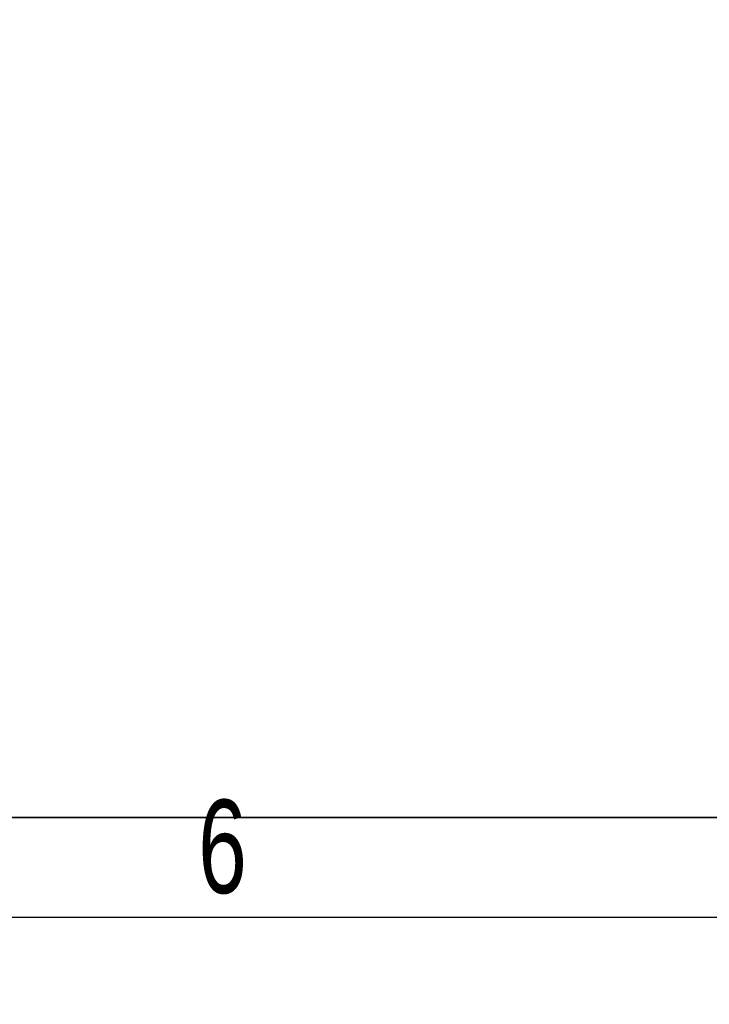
# Model space of a CAD drawing. Header units: millimetres. Extents: x 0 to 297, y 0 to 209.
# Tile 9 of 39: x 103 to 121, y 0 to 26. Entities that reach past the tile are written whole.
import ezdxf

# ---------------------------------------------------------------- set-up
doc = ezdxf.new("R2010")
doc.units = ezdxf.units.MM
doc.layers.add('图层0', color=7, linetype='Continuous')
doc.layers.add('细实线', color=7, linetype='Continuous')
doc.layers.add('粗实线', color=7, linetype='Continuous', lineweight=50)
doc.styles.add('SLDTEXTSTYLE2', font='TXT', dxfattribs={"width": 0.7})
doc.dimstyles.new('SLDDIMSTYLE12', dxfattribs={"dimtxt": 4.5, "dimasz": 3, "dimexe": 0, "dimexo": 0.0625, "dimgap": 1.125, "dimtad": 0, "dimtih": 1, "dimtoh": 1, "dimlfac": 2, "dimrnd": 1e-09, "dimzin": 12, "dimdsep": 46, "dimtxsty": 'SLDTEXTSTYLE2', "dimblk1": 'NONE', "dimblk2": 'NONE', "dimsah": 1, "dimcen": 0, "dimadec": 0, "dimazin": 3, "dimtfac": 1, "dimtmove": 0, "dimatfit": 3, "dimldrblk": 'NONE', "dimfxl": 0, "dimfrac": 2, "dimtolj": 1, "dimtzin": 12, "dimarcsym": 0})
doc.dimstyles.new('SLDDIMSTYLE6', dxfattribs={"dimtxt": 3.5, "dimasz": 3, "dimexe": 0, "dimexo": 0.0625, "dimgap": 0.875, "dimtad": 0, "dimtih": 1, "dimtoh": 1, "dimlfac": 3, "dimrnd": 1e-09, "dimzin": 12, "dimdsep": 46, "dimtxsty": 'SLDTEXTSTYLE2', "dimblk1": 'NONE', "dimblk2": 'NONE', "dimsah": 1, "dimcen": 0, "dimadec": 0, "dimazin": 3, "dimtol": 1, "dimtp": 0.03, "dimtfac": 1, "dimtmove": 0, "dimatfit": 3, "dimldrblk": 'NONE', "dimfxl": 0, "dimfrac": 2, "dimtolj": 1, "dimarcsym": 0})

# ---------------------------------------------------------------- blocks, each defined once
blk = doc.blocks.new('SW_SYMBOL_HOLE_DEPTH')
at = {"layer": '图层0', "color": 0}
for p, q in [((0, 875), (800, 875)), ((400, 875), (400, 75)), ((100, 555), (400, 75)), ((700, 555), (400, 75))]:
    blk.add_line(p, q, dxfattribs=at)
blk = doc.blocks.new('_D_21')
at = {"layer": '图层0'}
blk.add_line((195.097, 122.14), (174.044, 122.14), dxfattribs=at)
at = {"layer": '图层0', "xscale": 0.004072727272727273, "yscale": 0.004072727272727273, "zscale": 0.004072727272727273}
blk.add_blockref('SW_SYMBOL_HOLE_DEPTH', (187.807, 122.426), dxfattribs=at)
at = {"layer": '图层0', "attachment_point": 1, "style": 'SLDTEXTSTYLE2'}
for s, insert, char_height in [('0.03', (183.151, 127.291), 2), ('%%c', (174.044, 126.651), 3.5), ('+', (181.987, 127.291), 2), ('4', (177.914, 126.651), 3.5), ('6', (191.473, 126.651), 3.5), ('0', (183.151, 124.964), 2)]:
    blk.add_mtext(s, dxfattribs=dict(at, insert=insert, char_height=char_height))
blk = doc.blocks.new('_None')
blk = doc.blocks.new('_D_27')
at = {"layer": '图层0'}
blk.add_line((171.881, 92.403), (149.605, 92.403), dxfattribs=at)
at = {"layer": '图层0', "char_height": 4.5, "attachment_point": 1, "style": 'SLDTEXTSTYLE2'}
for s, insert in [('%%c', (160.08, 98.204)), ('PCD', (149.605, 98.204)), ('50', (165.056, 98.204))]:
    blk.add_mtext(s, dxfattribs=dict(at, insert=insert))

msp = doc.modelspace()

# ---------------------------------------------------------------- linework, layer by layer
at = {"layer": '粗实线', "lineweight": 35}
msp.add_line((25, 5), (292, 5), dxfattribs=at)
at = {"layer": '细实线'}
msp.add_line((2.753373, 2.33512), (297.246533, 2.33512), dxfattribs=at)

# ---------------------------------------------------------------- texts
at = {"layer": '图层0', "insert": (107.332636, 5.475718), "char_height": 2.5, "attachment_point": 1, "style": 'SLDTEXTSTYLE2'}
msp.add_mtext('6', dxfattribs=at)

# ---------------------------------------------------------------- dimensions: what is measured, and where the dimension line sits
at = {"layer": '图层0'}
for p1, text, dimstyle, picture, middle in [((0.71257, 0.476153), '<>{\\fGDT;x}6', 'SLDDIMSTYLE6', '_D_21', (183.776753, 124.676433)), ((9.702146, 3.655339), 'PCD <>', 'SLDDIMSTYLE12', '_D_27', (159.94898, 95.521523))]:
    dim = msp.add_diameter_dim_2p(p1=p1, p2=(0, 0), text=text, dimstyle=dimstyle, dxfattribs=at)
    dim.commit()
    dim.dimension.update_dxf_attribs({"geometry": picture, "text_midpoint": middle, "dimtype": 163})

doc.saveas('drawing.dxf')
